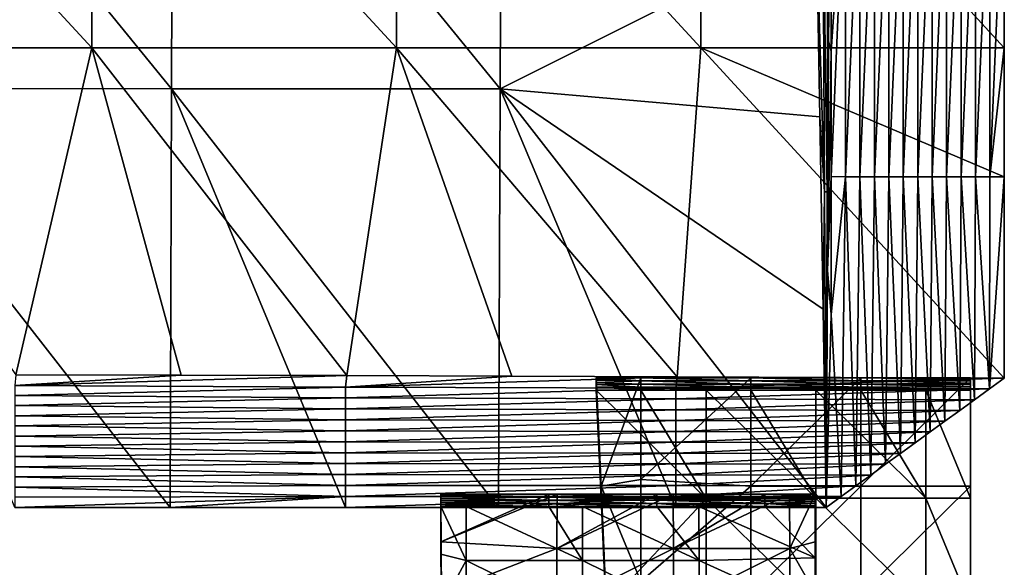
# Model space of a CAD drawing. Header units: millimetres. Extents: x -222 to 222, y 0 to 856.
# Tile 21 of 27: x 112 to 222, y 343 to 405. Entities that reach past the tile are written whole.
import ezdxf

# ---------------------------------------------------------------- set-up
doc = ezdxf.new("R2010")
doc.units = ezdxf.units.MM
doc.header["$LTSCALE"] = 65.185185
for name, color, linetype in [('1', 7, 'CONTINUOUS'), ('10', 7, 'CONTINUOUS'), ('11', 7, 'CONTINUOUS'), ('13', 7, 'CONTINUOUS'), ('16', 7, 'CONTINUOUS'), ('17', 7, 'CONTINUOUS'), ('18', 7, 'CONTINUOUS'), ('2', 7, 'CONTINUOUS'), ('21', 7, 'CONTINUOUS'), ('23', 7, 'CONTINUOUS'), ('3', 7, 'CONTINUOUS'), ('4', 7, 'CONTINUOUS'), ('5', 7, 'CONTINUOUS'), ('7', 7, 'CONTINUOUS'), ('8', 7, 'CONTINUOUS'), ('9', 7, 'CONTINUOUS')]:
    doc.layers.add(name, color=color, linetype=linetype)

msp = doc.modelspace()

# ---------------------------------------------------------------- linework, layer by layer
at = {"layer": '1', "linetype": 'Continuous'}
for points in [[(177.23, 352.38, -14.09), (181.71, 364.53, -14.09), (176.7, 364.53, -14.09), (177.23, 352.38, -14.09)], [(181.71, 353.11, -14.09), (181.71, 364.53, -14.09), (177.23, 352.38, -14.09), (181.71, 353.11, -14.09)], [(194.05, 352.38, -14.09), (194.05, 364.53, -14.09), (181.71, 353.11, -14.09), (194.05, 352.38, -14.09)], [(181.71, 353.11, -14.09), (194.05, 364.53, -14.09), (181.71, 364.53, -14.09), (181.71, 353.11, -14.09)], [(206.38, 352.38, -14.09), (206.38, 364.53, -14.09), (194.05, 352.38, -14.09), (206.38, 352.38, -14.09)], [(194.05, 352.38, -14.09), (206.38, 364.53, -14.09), (194.05, 364.53, -14.09), (194.05, 352.38, -14.09)], [(206.38, 364.53, -14.09), (206.38, 352.38, -14.09), (218.7, 364.53, -14.09), (206.38, 364.53, -14.09)], [(218.7, 364.53, -14.09), (206.38, 352.38, -14.09), (218.7, 352.38, -14.09), (218.7, 364.53, -14.09)], [(181.71, 341.69, -14.09), (181.71, 353.11, -14.09), (177.23, 352.38, -14.09), (181.71, 341.69, -14.09)], [(181.71, 341.69, -14.09), (194.05, 352.38, -14.09), (181.71, 353.11, -14.09), (181.71, 341.69, -14.09)], [(177.77, 340.23, -14.09), (181.71, 341.69, -14.09), (177.23, 352.38, -14.09), (177.77, 340.23, -14.09)], [(194.05, 340.23, -14.09), (194.05, 352.38, -14.09), (181.71, 341.69, -14.09), (194.05, 340.23, -14.09)], [(206.38, 340.23, -14.09), (206.38, 352.38, -14.09), (194.05, 340.23, -14.09), (206.38, 340.23, -14.09)], [(194.05, 340.23, -14.09), (206.38, 352.38, -14.09), (194.05, 352.38, -14.09), (194.05, 340.23, -14.09)], [(206.38, 352.38, -14.09), (206.38, 340.23, -14.09), (218.7, 352.38, -14.09), (206.38, 352.38, -14.09)], [(218.7, 352.38, -14.09), (206.38, 340.23, -14.09), (218.7, 340.23, -14.09), (218.7, 352.38, -14.09)]]:
    msp.add_3dface(points, dxfattribs=at)
at = {"layer": '10', "linetype": 'Continuous'}
for points in [[(201.25, 351.49, -405.3), (201.25, 346.12, -405.18), (201.25, 351.27, -411.82), (201.25, 351.49, -405.3)], [(201.25, 346.12, -405.18), (201.25, 351.06, -418.34), (201.25, 351.27, -411.82), (201.25, 346.12, -405.18)], [(201.25, 346.12, -405.18), (201.25, 344.96, -418.19), (201.25, 351.06, -418.34), (201.25, 346.12, -405.18)], [(201.25, 351.06, -418.34), (201.25, 344.96, -418.19), (201.25, 350.84, -424.87), (201.25, 351.06, -418.34)], [(201.25, 344.96, -418.19), (201.25, 350.62, -431.4), (201.25, 350.84, -424.87), (201.25, 344.96, -418.19)], [(201.25, 350.62, -431.4), (201.25, 344.54, -431.27), (201.25, 350.4, -437.92), (201.25, 350.62, -431.4)], [(201.25, 344.54, -431.27), (201.25, 350.62, -431.4), (201.25, 344.96, -418.19), (201.25, 344.54, -431.27)], [(201.25, 344.54, -431.27), (201.25, 350.18, -444.45), (201.25, 350.4, -437.92), (201.25, 344.54, -431.27)], [(201.25, 344.12, -444.32), (201.25, 350.09, -447.28), (201.25, 350.18, -444.45), (201.25, 344.12, -444.32)], [(201.25, 344.12, -444.32), (201.25, 350.18, -444.45), (201.25, 344.54, -431.27), (201.25, 344.12, -444.32)], [(201.25, 344.35, -447.14), (201.25, 350.09, -447.28), (201.25, 344.12, -444.32), (201.25, 344.35, -447.14)], [(201.25, 346.12, -405.18), (201.25, 340.37, -405.16), (201.25, 344.96, -418.19), (201.25, 346.12, -405.18)], [(201.25, 340.37, -405.16), (201.25, 338.48, -418.15), (201.25, 344.96, -418.19), (201.25, 340.37, -405.16)], [(201.25, 338.48, -418.15), (201.25, 344.54, -431.27), (201.25, 344.96, -418.19), (201.25, 338.48, -418.15)], [(201.25, 338.07, -431.25), (201.25, 344.12, -444.32), (201.25, 344.54, -431.27), (201.25, 338.07, -431.25)], [(201.25, 338.07, -431.25), (201.25, 344.54, -431.27), (201.25, 338.48, -418.15), (201.25, 338.07, -431.25)], [(201.25, 338.12, -447.08), (201.25, 344.35, -447.14), (201.25, 344.12, -444.32), (201.25, 338.12, -447.08)], [(201.25, 337.67, -444.28), (201.25, 338.12, -447.08), (201.25, 344.12, -444.32), (201.25, 337.67, -444.28)], [(201.25, 337.67, -444.28), (201.25, 344.12, -444.32), (201.25, 338.07, -431.25), (201.25, 337.67, -444.28)]]:
    msp.add_3dface(points, dxfattribs=at)
at = {"layer": '11', "linetype": 'Continuous'}
for points in [[(159.25, 351.4, -408.14), (159.25, 351.49, -405.3), (171.36, 351.14, -415.8), (159.25, 351.4, -408.14)], [(159.25, 351.49, -405.3), (171.36, 351.49, -405.3), (171.36, 351.14, -415.8), (159.25, 351.49, -405.3)], [(171.36, 351.49, -405.3), (172.29, 351.49, -405.3), (183.48, 351.14, -415.8), (171.36, 351.49, -405.3)], [(171.36, 351.49, -405.3), (183.48, 351.14, -415.8), (171.36, 351.14, -415.8), (171.36, 351.49, -405.3)], [(172.29, 351.49, -405.3), (183.48, 351.49, -405.3), (183.48, 351.14, -415.8), (172.29, 351.49, -405.3)], [(183.48, 351.49, -405.3), (185.34, 351.49, -405.3), (195.6, 351.14, -415.8), (183.48, 351.49, -405.3)], [(183.48, 351.49, -405.3), (195.6, 351.14, -415.8), (183.48, 351.14, -415.8), (183.48, 351.49, -405.3)], [(185.34, 351.49, -405.3), (195.6, 351.49, -405.3), (195.6, 351.14, -415.8), (185.34, 351.49, -405.3)], [(195.6, 351.49, -405.3), (198.4, 351.49, -405.3), (201.25, 351.27, -411.82), (195.6, 351.49, -405.3)], [(195.6, 351.49, -405.3), (201.25, 351.27, -411.82), (195.6, 351.14, -415.8), (195.6, 351.49, -405.3)], [(198.4, 351.49, -405.3), (201.25, 351.49, -405.3), (201.25, 351.27, -411.82), (198.4, 351.49, -405.3)], [(159.25, 351.18, -414.66), (159.25, 351.4, -408.14), (171.36, 351.14, -415.8), (159.25, 351.18, -414.66)], [(159.25, 350.96, -421.19), (159.25, 351.18, -414.66), (171.36, 351.14, -415.8), (159.25, 350.96, -421.19)], [(159.25, 350.96, -421.19), (171.36, 351.14, -415.8), (171.36, 350.79, -426.29), (159.25, 350.96, -421.19)], [(159.25, 350.74, -427.72), (159.25, 350.96, -421.19), (171.36, 350.79, -426.29), (159.25, 350.74, -427.72)], [(159.25, 350.74, -427.72), (171.36, 350.79, -426.29), (171.36, 350.44, -436.79), (159.25, 350.74, -427.72)], [(159.25, 350.53, -434.24), (159.25, 350.74, -427.72), (171.36, 350.44, -436.79), (159.25, 350.53, -434.24)], [(159.25, 350.31, -440.76), (159.25, 350.53, -434.24), (171.36, 350.44, -436.79), (159.25, 350.31, -440.76)], [(171.36, 350.09, -447.28), (159.25, 350.31, -440.76), (171.36, 350.44, -436.79), (171.36, 350.09, -447.28)], [(183.48, 351.14, -415.8), (183.48, 350.79, -426.29), (171.36, 351.14, -415.8), (183.48, 351.14, -415.8)], [(171.36, 351.14, -415.8), (183.48, 350.79, -426.29), (171.36, 350.79, -426.29), (171.36, 351.14, -415.8)], [(183.48, 350.79, -426.29), (183.48, 350.44, -436.79), (171.36, 350.79, -426.29), (183.48, 350.79, -426.29)], [(171.36, 350.79, -426.29), (183.48, 350.44, -436.79), (171.36, 350.44, -436.79), (171.36, 350.79, -426.29)], [(175.16, 350.09, -447.28), (171.36, 350.09, -447.28), (171.36, 350.44, -436.79), (175.16, 350.09, -447.28)], [(183.48, 350.09, -447.28), (175.16, 350.09, -447.28), (171.36, 350.44, -436.79), (183.48, 350.09, -447.28)], [(183.48, 350.44, -436.79), (183.48, 350.09, -447.28), (171.36, 350.44, -436.79), (183.48, 350.44, -436.79)], [(195.6, 351.14, -415.8), (195.6, 350.79, -426.29), (183.48, 351.14, -415.8), (195.6, 351.14, -415.8)], [(183.48, 351.14, -415.8), (195.6, 350.79, -426.29), (183.48, 350.79, -426.29), (183.48, 351.14, -415.8)], [(195.6, 350.79, -426.29), (195.6, 350.44, -436.79), (183.48, 350.79, -426.29), (195.6, 350.79, -426.29)], [(183.48, 350.79, -426.29), (195.6, 350.44, -436.79), (183.48, 350.44, -436.79), (183.48, 350.79, -426.29)], [(188.21, 350.09, -447.28), (183.48, 350.09, -447.28), (183.48, 350.44, -436.79), (188.21, 350.09, -447.28)], [(195.6, 350.09, -447.28), (188.21, 350.09, -447.28), (183.48, 350.44, -436.79), (195.6, 350.09, -447.28)], [(195.6, 350.44, -436.79), (195.6, 350.09, -447.28), (183.48, 350.44, -436.79), (195.6, 350.44, -436.79)], [(201.25, 351.27, -411.82), (201.25, 351.06, -418.34), (195.6, 351.14, -415.8), (201.25, 351.27, -411.82)], [(201.25, 351.06, -418.34), (201.25, 350.84, -424.87), (195.6, 351.14, -415.8), (201.25, 351.06, -418.34)], [(195.6, 351.14, -415.8), (201.25, 350.84, -424.87), (195.6, 350.79, -426.29), (195.6, 351.14, -415.8)], [(201.25, 350.84, -424.87), (201.25, 350.62, -431.4), (195.6, 350.79, -426.29), (201.25, 350.84, -424.87)], [(195.6, 350.79, -426.29), (201.25, 350.62, -431.4), (195.6, 350.44, -436.79), (195.6, 350.79, -426.29)], [(201.25, 350.62, -431.4), (201.25, 350.4, -437.92), (195.6, 350.44, -436.79), (201.25, 350.62, -431.4)], [(201.25, 350.09, -447.28), (195.6, 350.09, -447.28), (195.6, 350.44, -436.79), (201.25, 350.09, -447.28)], [(201.25, 350.18, -444.45), (201.25, 350.09, -447.28), (195.6, 350.44, -436.79), (201.25, 350.18, -444.45)], [(201.25, 350.4, -437.92), (201.25, 350.18, -444.45), (195.6, 350.44, -436.79), (201.25, 350.4, -437.92)], [(162.1, 350.09, -447.28), (159.25, 350.09, -447.28), (159.25, 350.31, -440.76), (162.1, 350.09, -447.28)], [(171.36, 350.09, -447.28), (162.1, 350.09, -447.28), (159.25, 350.31, -440.76), (171.36, 350.09, -447.28)]]:
    msp.add_3dface(points, dxfattribs=at)
at = {"layer": '13', "linetype": 'Continuous'}
for points in [[(111.52, 364.87, -3.76), (111.42, 363.69, -39.23), (130.11, 364.83, -5.11), (111.52, 364.87, -3.76)], [(130.11, 364.83, -5.11), (111.42, 363.69, -39.23), (148.68, 364.78, -6.68), (130.11, 364.83, -5.11)], [(148.68, 364.78, -6.68), (111.42, 363.69, -39.23), (148.53, 363.5, -45.15), (148.68, 364.78, -6.68)], [(148.68, 364.78, -6.68), (148.53, 363.5, -45.15), (167.23, 364.72, -8.46), (148.68, 364.78, -6.68)], [(111.42, 363.69, -39.23), (111.42, 362.55, -73.46), (148.53, 363.5, -45.15), (111.42, 363.69, -39.23)], [(167.23, 364.72, -8.46), (148.53, 363.5, -45.15), (185.76, 364.65, -10.44), (167.23, 364.72, -8.46)], [(185.76, 364.65, -10.44), (148.53, 363.5, -45.15), (185.64, 363.39, -48.21), (185.76, 364.65, -10.44)], [(185.76, 364.65, -10.44), (185.64, 363.39, -48.21), (222.5, 364.5, -15), (185.76, 364.65, -10.44)], [(222.5, 364.5, -15), (185.64, 363.39, -48.21), (220.83, 363.29, -51.25), (222.5, 364.5, -15)], [(148.53, 363.5, -45.15), (111.42, 362.55, -73.46), (148.53, 362.27, -81.95), (148.53, 363.5, -45.15)], [(111.42, 362.55, -73.46), (111.42, 361.41, -107.7), (148.53, 362.27, -81.95), (111.42, 362.55, -73.46)], [(148.53, 363.5, -45.15), (148.53, 362.27, -81.95), (185.64, 363.39, -48.21), (148.53, 363.5, -45.15)], [(185.64, 363.39, -48.21), (148.53, 362.27, -81.95), (185.64, 362.18, -84.74), (185.64, 363.39, -48.21)], [(185.64, 363.39, -48.21), (185.64, 362.18, -84.74), (220.83, 363.29, -51.25), (185.64, 363.39, -48.21)], [(220.83, 363.29, -51.25), (185.64, 362.18, -84.74), (219.17, 362.08, -87.5), (220.83, 363.29, -51.25)], [(148.53, 362.27, -81.95), (111.42, 361.41, -107.7), (148.53, 361.04, -118.76), (148.53, 362.27, -81.95)], [(148.53, 362.27, -81.95), (148.53, 361.04, -118.76), (185.64, 362.18, -84.74), (148.53, 362.27, -81.95)], [(185.64, 362.18, -84.74), (148.53, 361.04, -118.76), (185.64, 360.96, -121.26), (185.64, 362.18, -84.74)], [(185.64, 362.18, -84.74), (185.64, 360.96, -121.26), (219.17, 362.08, -87.5), (185.64, 362.18, -84.74)], [(219.17, 362.08, -87.5), (185.64, 360.96, -121.26), (217.5, 360.88, -123.75), (219.17, 362.08, -87.5)], [(111.42, 361.41, -107.7), (111.42, 360.27, -141.93), (148.53, 361.04, -118.76), (111.42, 361.41, -107.7)], [(148.53, 361.04, -118.76), (111.42, 360.27, -141.93), (148.53, 359.81, -155.56), (148.53, 361.04, -118.76)], [(148.53, 361.04, -118.76), (148.53, 359.81, -155.56), (185.64, 360.96, -121.26), (148.53, 361.04, -118.76)], [(185.64, 360.96, -121.26), (148.53, 359.81, -155.56), (185.64, 359.74, -157.79), (185.64, 360.96, -121.26)], [(185.64, 360.96, -121.26), (185.64, 359.74, -157.79), (217.5, 360.88, -123.75), (185.64, 360.96, -121.26)], [(217.5, 360.88, -123.75), (185.64, 359.74, -157.79), (215.83, 359.67, -160), (217.5, 360.88, -123.75)], [(111.42, 360.27, -141.93), (111.42, 359.13, -176.16), (148.53, 359.81, -155.56), (111.42, 360.27, -141.93)], [(148.53, 359.81, -155.56), (111.42, 359.13, -176.16), (148.53, 358.59, -192.37), (148.53, 359.81, -155.56)], [(148.53, 359.81, -155.56), (148.53, 358.59, -192.37), (185.64, 359.74, -157.79), (148.53, 359.81, -155.56)], [(185.64, 359.74, -157.79), (148.53, 358.59, -192.37), (185.64, 358.52, -194.31), (185.64, 359.74, -157.79)], [(185.64, 359.74, -157.79), (185.64, 358.52, -194.31), (215.83, 359.67, -160), (185.64, 359.74, -157.79)], [(215.83, 359.67, -160), (185.64, 358.52, -194.31), (214.17, 358.46, -196.25), (215.83, 359.67, -160)], [(111.42, 359.13, -176.16), (111.42, 357.99, -210.39), (148.53, 358.59, -192.37), (111.42, 359.13, -176.16)], [(148.53, 358.59, -192.37), (111.42, 357.99, -210.39), (148.53, 357.36, -229.17), (148.53, 358.59, -192.37)], [(148.53, 358.59, -192.37), (148.53, 357.36, -229.17), (185.64, 358.52, -194.31), (148.53, 358.59, -192.37)], [(185.64, 358.52, -194.31), (148.53, 357.36, -229.17), (185.64, 357.31, -230.84), (185.64, 358.52, -194.31)], [(185.64, 358.52, -194.31), (185.64, 357.31, -230.84), (214.17, 358.46, -196.25), (185.64, 358.52, -194.31)], [(214.17, 358.46, -196.25), (185.64, 357.31, -230.84), (212.5, 357.25, -232.5), (214.17, 358.46, -196.25)], [(111.42, 357.99, -210.39), (111.42, 356.85, -244.62), (148.53, 357.36, -229.17), (111.42, 357.99, -210.39)], [(148.53, 357.36, -229.17), (111.42, 356.85, -244.62), (148.53, 356.13, -265.98), (148.53, 357.36, -229.17)], [(148.53, 357.36, -229.17), (148.53, 356.13, -265.98), (185.64, 357.31, -230.84), (148.53, 357.36, -229.17)], [(185.64, 357.31, -230.84), (148.53, 356.13, -265.98), (185.64, 356.09, -267.37), (185.64, 357.31, -230.84)], [(185.64, 357.31, -230.84), (185.64, 356.09, -267.37), (212.5, 357.25, -232.5), (185.64, 357.31, -230.84)], [(212.5, 357.25, -232.5), (185.64, 356.09, -267.37), (210.83, 356.04, -268.75), (212.5, 357.25, -232.5)], [(111.42, 356.85, -244.62), (111.42, 355.71, -278.85), (148.53, 356.13, -265.98), (111.42, 356.85, -244.62)], [(148.53, 356.13, -265.98), (111.42, 355.71, -278.85), (148.53, 354.91, -302.78), (148.53, 356.13, -265.98)], [(148.53, 356.13, -265.98), (148.53, 354.91, -302.78), (185.64, 356.09, -267.37), (148.53, 356.13, -265.98)], [(185.64, 356.09, -267.37), (148.53, 354.91, -302.78), (185.64, 354.87, -303.89), (185.64, 356.09, -267.37)], [(185.64, 356.09, -267.37), (185.64, 354.87, -303.89), (210.83, 356.04, -268.75), (185.64, 356.09, -267.37)], [(210.83, 356.04, -268.75), (185.64, 354.87, -303.89), (209.17, 354.83, -305), (210.83, 356.04, -268.75)], [(111.42, 355.71, -278.85), (111.42, 354.56, -313.08), (148.53, 354.91, -302.78), (111.42, 355.71, -278.85)], [(148.53, 354.91, -302.78), (111.42, 354.56, -313.08), (148.53, 353.68, -339.59), (148.53, 354.91, -302.78)], [(148.53, 354.91, -302.78), (148.53, 353.68, -339.59), (185.64, 354.87, -303.89), (148.53, 354.91, -302.78)], [(185.64, 354.87, -303.89), (148.53, 353.68, -339.59), (185.64, 353.65, -340.42), (185.64, 354.87, -303.89)], [(185.64, 354.87, -303.89), (185.64, 353.65, -340.42), (209.17, 354.83, -305), (185.64, 354.87, -303.89)], [(209.17, 354.83, -305), (185.64, 353.65, -340.42), (207.5, 353.62, -341.25), (209.17, 354.83, -305)], [(111.42, 354.56, -313.08), (111.42, 353.42, -347.31), (148.53, 353.68, -339.59), (111.42, 354.56, -313.08)], [(148.53, 353.68, -339.59), (111.42, 353.42, -347.31), (148.53, 352.45, -376.39), (148.53, 353.68, -339.59)], [(111.42, 353.42, -347.31), (111.42, 352.28, -381.54), (148.53, 352.45, -376.39), (111.42, 353.42, -347.31)], [(148.53, 353.68, -339.59), (148.53, 352.45, -376.39), (185.64, 353.65, -340.42), (148.53, 353.68, -339.59)], [(185.64, 353.65, -340.42), (148.53, 352.45, -376.39), (185.64, 352.44, -376.95), (185.64, 353.65, -340.42)], [(185.64, 353.65, -340.42), (185.64, 352.44, -376.95), (207.5, 353.62, -341.25), (185.64, 353.65, -340.42)], [(207.5, 353.62, -341.25), (185.64, 352.44, -376.95), (205.83, 352.42, -377.5), (207.5, 353.62, -341.25)], [(148.53, 352.45, -376.39), (111.42, 352.28, -381.54), (148.53, 351.23, -413.2), (148.53, 352.45, -376.39)], [(111.42, 352.28, -381.54), (111.42, 351.14, -415.77), (148.53, 351.23, -413.2), (111.42, 352.28, -381.54)], [(148.53, 352.45, -376.39), (148.53, 351.23, -413.2), (185.64, 352.44, -376.95), (148.53, 352.45, -376.39)], [(185.64, 352.44, -376.95), (148.53, 351.23, -413.2), (185.64, 351.22, -413.47), (185.64, 352.44, -376.95)], [(185.64, 352.44, -376.95), (185.64, 351.22, -413.47), (205.83, 352.42, -377.5), (185.64, 352.44, -376.95)], [(205.83, 352.42, -377.5), (185.64, 351.22, -413.47), (204.17, 351.21, -413.75), (205.83, 352.42, -377.5)], [(111.42, 351.14, -415.77), (111.42, 350, -450), (148.53, 351.23, -413.2), (111.42, 351.14, -415.77)], [(111.42, 350, -450), (128.88, 350, -450), (148.53, 351.23, -413.2), (111.42, 350, -450)], [(148.53, 351.23, -413.2), (128.88, 350, -450), (148.53, 350, -450), (148.53, 351.23, -413.2)], [(148.53, 351.23, -413.2), (148.53, 350, -450), (185.64, 351.22, -413.47), (148.53, 351.23, -413.2)], [(148.53, 350, -450), (165.71, 350, -450), (185.64, 351.22, -413.47), (148.53, 350, -450)], [(185.64, 351.22, -413.47), (165.71, 350, -450), (185.64, 350, -450), (185.64, 351.22, -413.47)], [(185.64, 351.22, -413.47), (185.64, 350, -450), (204.17, 351.21, -413.75), (185.64, 351.22, -413.47)], [(185.64, 350, -450), (202.5, 350, -450), (204.17, 351.21, -413.75), (185.64, 350, -450)]]:
    msp.add_3dface(points, dxfattribs=at)
at = {"layer": '16', "linetype": 'Continuous'}
for points in [[(203.03, 424.17, -438.57), (204.65, 424.18, -403.29), (203.05, 401.17, -438.1), (203.03, 424.17, -438.57)], [(203.05, 401.17, -438.1), (204.65, 424.18, -403.29), (203.06, 387.12, -437.89), (203.05, 401.17, -438.1)], [(203.06, 387.12, -437.89), (204.65, 424.18, -403.29), (204.68, 387.07, -402.67), (203.06, 387.12, -437.89)], [(204.65, 424.18, -403.29), (206.27, 424.18, -367.99), (204.68, 387.07, -402.67), (204.65, 424.18, -403.29)], [(204.68, 387.07, -402.67), (206.27, 424.18, -367.99), (206.3, 387.07, -367.43), (204.68, 387.07, -402.67)], [(206.27, 424.18, -367.99), (207.89, 424.18, -332.69), (206.3, 387.07, -367.43), (206.27, 424.18, -367.99)], [(206.3, 387.07, -367.43), (207.89, 424.18, -332.69), (207.92, 387.07, -332.19), (206.3, 387.07, -367.43)], [(207.89, 424.18, -332.69), (209.52, 424.18, -297.39), (207.92, 387.07, -332.19), (207.89, 424.18, -332.69)], [(207.92, 387.07, -332.19), (209.52, 424.18, -297.39), (209.54, 387.07, -296.94), (207.92, 387.07, -332.19)], [(209.52, 424.18, -297.39), (211.14, 424.18, -262.1), (209.54, 387.07, -296.94), (209.52, 424.18, -297.39)], [(209.54, 387.07, -296.94), (211.14, 424.18, -262.1), (211.16, 387.07, -261.7), (209.54, 387.07, -296.94)], [(211.14, 424.18, -262.1), (212.76, 424.18, -226.8), (211.16, 387.07, -261.7), (211.14, 424.18, -262.1)], [(211.16, 387.07, -261.7), (212.76, 424.18, -226.8), (212.78, 387.07, -226.46), (211.16, 387.07, -261.7)], [(212.76, 424.18, -226.8), (214.39, 424.18, -191.5), (212.78, 387.07, -226.46), (212.76, 424.18, -226.8)], [(212.78, 387.07, -226.46), (214.39, 424.18, -191.5), (214.4, 387.07, -191.21), (212.78, 387.07, -226.46)], [(214.39, 424.18, -191.5), (216.01, 424.18, -156.2), (214.4, 387.07, -191.21), (214.39, 424.18, -191.5)], [(214.4, 387.07, -191.21), (216.01, 424.18, -156.2), (216.02, 387.07, -155.97), (214.4, 387.07, -191.21)], [(216.01, 424.18, -156.2), (217.63, 424.18, -120.9), (216.02, 387.07, -155.97), (216.01, 424.18, -156.2)], [(216.02, 387.07, -155.97), (217.63, 424.18, -120.9), (217.64, 387.07, -120.73), (216.02, 387.07, -155.97)], [(217.63, 424.18, -120.9), (219.25, 424.18, -85.6), (217.64, 387.07, -120.73), (217.63, 424.18, -120.9)], [(217.64, 387.07, -120.73), (219.25, 424.18, -85.6), (219.26, 387.07, -85.49), (217.64, 387.07, -120.73)], [(219.25, 424.18, -85.6), (220.88, 424.18, -50.3), (219.26, 387.07, -85.49), (219.25, 424.18, -85.6)], [(219.26, 387.07, -85.49), (220.88, 424.18, -50.3), (220.88, 387.07, -50.24), (219.26, 387.07, -85.49)], [(220.88, 424.18, -50.3), (222.5, 424.18, -15), (220.88, 387.07, -50.24), (220.88, 424.18, -50.3)], [(220.88, 387.07, -50.24), (222.5, 424.18, -15), (222.5, 401.57, -15), (220.88, 387.07, -50.24)], [(222.5, 387.07, -15), (220.88, 387.07, -50.24), (222.5, 401.57, -15), (222.5, 387.07, -15)], [(203.06, 387.12, -437.89), (204.68, 387.07, -402.67), (203.07, 371.63, -437.71), (203.06, 387.12, -437.89)], [(204.68, 387.07, -402.67), (204.17, 351.21, -413.75), (203.07, 371.63, -437.71), (204.68, 387.07, -402.67)], [(205.83, 352.42, -377.5), (204.17, 351.21, -413.75), (204.68, 387.07, -402.67), (205.83, 352.42, -377.5)], [(205.83, 352.42, -377.5), (204.68, 387.07, -402.67), (206.3, 387.07, -367.43), (205.83, 352.42, -377.5)], [(207.5, 353.62, -341.25), (205.83, 352.42, -377.5), (206.3, 387.07, -367.43), (207.5, 353.62, -341.25)], [(207.5, 353.62, -341.25), (206.3, 387.07, -367.43), (207.92, 387.07, -332.19), (207.5, 353.62, -341.25)], [(209.17, 354.83, -305), (207.5, 353.62, -341.25), (207.92, 387.07, -332.19), (209.17, 354.83, -305)], [(209.17, 354.83, -305), (207.92, 387.07, -332.19), (209.54, 387.07, -296.94), (209.17, 354.83, -305)], [(210.83, 356.04, -268.75), (209.17, 354.83, -305), (209.54, 387.07, -296.94), (210.83, 356.04, -268.75)], [(210.83, 356.04, -268.75), (209.54, 387.07, -296.94), (211.16, 387.07, -261.7), (210.83, 356.04, -268.75)], [(212.5, 357.25, -232.5), (210.83, 356.04, -268.75), (211.16, 387.07, -261.7), (212.5, 357.25, -232.5)], [(212.5, 357.25, -232.5), (211.16, 387.07, -261.7), (212.78, 387.07, -226.46), (212.5, 357.25, -232.5)], [(214.17, 358.46, -196.25), (212.5, 357.25, -232.5), (212.78, 387.07, -226.46), (214.17, 358.46, -196.25)], [(214.17, 358.46, -196.25), (212.78, 387.07, -226.46), (214.4, 387.07, -191.21), (214.17, 358.46, -196.25)], [(215.83, 359.67, -160), (214.17, 358.46, -196.25), (214.4, 387.07, -191.21), (215.83, 359.67, -160)], [(215.83, 359.67, -160), (214.4, 387.07, -191.21), (216.02, 387.07, -155.97), (215.83, 359.67, -160)], [(217.5, 360.88, -123.75), (215.83, 359.67, -160), (216.02, 387.07, -155.97), (217.5, 360.88, -123.75)], [(217.5, 360.88, -123.75), (216.02, 387.07, -155.97), (217.64, 387.07, -120.73), (217.5, 360.88, -123.75)], [(219.17, 362.08, -87.5), (217.5, 360.88, -123.75), (217.64, 387.07, -120.73), (219.17, 362.08, -87.5)], [(219.17, 362.08, -87.5), (217.64, 387.07, -120.73), (219.26, 387.07, -85.49), (219.17, 362.08, -87.5)], [(220.83, 363.29, -51.25), (219.17, 362.08, -87.5), (219.26, 387.07, -85.49), (220.83, 363.29, -51.25)], [(220.83, 363.29, -51.25), (219.26, 387.07, -85.49), (220.88, 387.07, -50.24), (220.83, 363.29, -51.25)], [(222.5, 364.5, -15), (220.83, 363.29, -51.25), (222.5, 387.07, -15), (222.5, 364.5, -15)], [(220.83, 363.29, -51.25), (220.88, 387.07, -50.24), (222.5, 387.07, -15), (220.83, 363.29, -51.25)], [(204.17, 351.21, -413.75), (202.5, 350, -450), (203.07, 371.63, -437.71), (204.17, 351.21, -413.75)]]:
    msp.add_3dface(points, dxfattribs=at)
at = {"layer": '17', "linetype": 'Continuous'}
for points in [[(120.07, 438.68, -4.35), (85.8, 438.68, -2.22), (120.07, 401.57, -4.35), (120.07, 438.68, -4.35)], [(85.8, 438.68, -2.22), (85.8, 401.57, -2.22), (120.07, 401.57, -4.35), (85.8, 438.68, -2.22)], [(154.28, 438.68, -7.2), (120.07, 438.68, -4.35), (154.28, 401.57, -7.2), (154.28, 438.68, -7.2)], [(120.07, 438.68, -4.35), (120.07, 401.57, -4.35), (154.28, 401.57, -7.2), (120.07, 438.68, -4.35)], [(188.43, 438.68, -10.74), (154.28, 438.68, -7.2), (188.43, 401.57, -10.74), (188.43, 438.68, -10.74)], [(154.28, 438.68, -7.2), (154.28, 401.57, -7.2), (188.43, 401.57, -10.74), (154.28, 438.68, -7.2)], [(222.5, 401.57, -15), (222.5, 424.18, -15), (188.43, 438.68, -10.74), (222.5, 401.57, -15)], [(222.5, 401.57, -15), (188.43, 438.68, -10.74), (188.43, 401.57, -10.74), (222.5, 401.57, -15)], [(85.8, 401.57, -2.22), (111.52, 364.87, -3.76), (120.07, 401.57, -4.35), (85.8, 401.57, -2.22)], [(111.52, 364.87, -3.76), (130.11, 364.83, -5.11), (120.07, 401.57, -4.35), (111.52, 364.87, -3.76)], [(130.11, 364.83, -5.11), (148.68, 364.78, -6.68), (120.07, 401.57, -4.35), (130.11, 364.83, -5.11)], [(120.07, 401.57, -4.35), (148.68, 364.78, -6.68), (154.28, 401.57, -7.2), (120.07, 401.57, -4.35)], [(148.68, 364.78, -6.68), (167.23, 364.72, -8.46), (154.28, 401.57, -7.2), (148.68, 364.78, -6.68)], [(167.23, 364.72, -8.46), (185.76, 364.65, -10.44), (154.28, 401.57, -7.2), (167.23, 364.72, -8.46)], [(154.28, 401.57, -7.2), (185.76, 364.65, -10.44), (188.43, 401.57, -10.74), (154.28, 401.57, -7.2)], [(185.76, 364.65, -10.44), (222.5, 364.5, -15), (188.43, 401.57, -10.74), (185.76, 364.65, -10.44)], [(222.5, 364.5, -15), (222.5, 387.07, -15), (188.43, 401.57, -10.74), (222.5, 364.5, -15)], [(222.5, 387.07, -15), (222.5, 401.57, -15), (188.43, 401.57, -10.74), (222.5, 387.07, -15)]]:
    msp.add_3dface(points, dxfattribs=at)
at = {"layer": '18', "linetype": 'Continuous'}
for points in [[(92.26, 442.04, -454.55), (129.03, 396.97, -451.93), (92.16, 396.98, -451.94), (92.26, 442.04, -454.55)], [(129.17, 442.02, -454.52), (129.03, 396.97, -451.93), (92.26, 442.04, -454.55), (129.17, 442.02, -454.52)], [(129.17, 442.02, -454.52), (165.9, 396.95, -451.92), (129.03, 396.97, -451.93), (129.17, 442.02, -454.52)], [(166.08, 441.98, -454.49), (165.9, 396.95, -451.92), (129.17, 442.02, -454.52), (166.08, 441.98, -454.49)], [(165.9, 396.95, -451.92), (166.08, 441.98, -454.49), (201.43, 414.78, -452.83), (165.9, 396.95, -451.92)], [(201.79, 393.8, -451.76), (165.9, 396.95, -451.92), (201.43, 414.78, -452.83), (201.79, 393.8, -451.76)], [(128.88, 350, -450), (111.42, 350, -450), (92.16, 396.98, -451.94), (128.88, 350, -450)], [(129.03, 396.97, -451.93), (128.88, 350, -450), (92.16, 396.98, -451.94), (129.03, 396.97, -451.93)], [(148.53, 350, -450), (128.88, 350, -450), (129.03, 396.97, -451.93), (148.53, 350, -450)], [(165.71, 350, -450), (148.53, 350, -450), (129.03, 396.97, -451.93), (165.71, 350, -450)], [(165.9, 396.95, -451.92), (165.71, 350, -450), (129.03, 396.97, -451.93), (165.9, 396.95, -451.92)], [(185.64, 350, -450), (165.71, 350, -450), (165.9, 396.95, -451.92), (185.64, 350, -450)], [(202.5, 350, -450), (185.64, 350, -450), (165.9, 396.95, -451.92), (202.5, 350, -450)], [(202.5, 350, -450), (165.9, 396.95, -451.92), (202.15, 372.22, -450.82), (202.5, 350, -450)], [(202.15, 372.22, -450.82), (165.9, 396.95, -451.92), (201.79, 393.8, -451.76), (202.15, 372.22, -450.82)]]:
    msp.add_3dface(points, dxfattribs=at)
at = {"layer": '2', "linetype": 'Continuous'}
for points in [[(177.23, 352.38, -14.09), (176.7, 364.53, -14.09), (177.23, 351.89, -29.11), (177.23, 352.38, -14.09)], [(177.23, 351.89, -29.11), (176.7, 364.53, -14.09), (176.7, 364.28, -21.7), (177.23, 351.89, -29.11)], [(176.7, 364.02, -29.31), (177.23, 351.89, -29.11), (176.7, 364.28, -21.7), (176.7, 364.02, -29.31)], [(177.23, 351.89, -29.11), (176.7, 364.02, -29.31), (177.23, 351.4, -44.15), (177.23, 351.89, -29.11)], [(177.23, 351.4, -44.15), (176.7, 364.02, -29.31), (176.7, 363.77, -36.92), (177.23, 351.4, -44.15)], [(176.7, 363.52, -44.53), (177.23, 351.4, -44.15), (176.7, 363.77, -36.92), (176.7, 363.52, -44.53)], [(177.23, 351.4, -44.15), (176.7, 363.52, -44.53), (177.23, 351.03, -55.54), (177.23, 351.4, -44.15)], [(177.23, 351.03, -55.54), (176.7, 363.52, -44.53), (176.7, 363.13, -56.07), (177.23, 351.03, -55.54)], [(177.77, 340.23, -14.09), (177.23, 352.38, -14.09), (177.77, 339.75, -28.92), (177.77, 340.23, -14.09)], [(177.77, 339.75, -28.92), (177.23, 352.38, -14.09), (177.23, 351.89, -29.11), (177.77, 339.75, -28.92)], [(177.77, 339.75, -28.92), (177.23, 351.89, -29.11), (177.77, 339.28, -43.76), (177.77, 339.75, -28.92)], [(177.77, 339.28, -43.76), (177.23, 351.89, -29.11), (177.23, 351.4, -44.15), (177.77, 339.28, -43.76)], [(177.77, 339.28, -43.76), (177.23, 351.4, -44.15), (177.77, 338.92, -55), (177.77, 339.28, -43.76)], [(177.77, 338.92, -55), (177.23, 351.4, -44.15), (177.23, 351.03, -55.54), (177.77, 338.92, -55)]]:
    msp.add_3dface(points, dxfattribs=at)
at = {"layer": '21', "linetype": 'Continuous'}
for points in [[(202.88, 427.16, -451.86), (203.03, 424.17, -438.57), (202.77, 402.32, -451.06), (202.88, 427.16, -451.86)], [(203.03, 424.17, -438.57), (203.05, 401.17, -438.1), (202.77, 402.32, -451.06), (203.03, 424.17, -438.57)], [(202.77, 402.32, -451.06), (203.05, 401.17, -438.1), (202.64, 376.6, -450.44), (202.77, 402.32, -451.06)], [(203.05, 401.17, -438.1), (203.06, 387.12, -437.89), (202.64, 376.6, -450.44), (203.05, 401.17, -438.1)], [(203.06, 387.12, -437.89), (203.07, 371.63, -437.71), (202.64, 376.6, -450.44), (203.06, 387.12, -437.89)], [(203.07, 371.63, -437.71), (202.5, 350, -450), (202.64, 376.6, -450.44), (203.07, 371.63, -437.71)]]:
    msp.add_3dface(points, dxfattribs=at)
at = {"layer": '23', "linetype": 'Continuous'}
for points in [[(202.88, 427.16, -451.86), (202.77, 402.32, -451.06), (202.68, 420.79, -452.35), (202.88, 427.16, -451.86)], [(201.43, 414.78, -452.83), (202.11, 420.76, -452.94), (202.32, 385.39, -451.27), (201.43, 414.78, -452.83)], [(202.68, 420.79, -452.35), (202.6, 385.4, -450.97), (202.11, 420.76, -452.94), (202.68, 420.79, -452.35)], [(202.11, 420.76, -452.94), (202.6, 385.4, -450.97), (202.32, 385.39, -451.27), (202.11, 420.76, -452.94)], [(202.68, 420.79, -452.35), (202.77, 402.32, -451.06), (202.6, 385.4, -450.97), (202.68, 420.79, -452.35)], [(201.79, 393.8, -451.76), (201.43, 414.78, -452.83), (202.32, 385.39, -451.27), (201.79, 393.8, -451.76)], [(202.77, 402.32, -451.06), (202.64, 376.6, -450.44), (202.6, 385.4, -450.97), (202.77, 402.32, -451.06)], [(202.15, 372.22, -450.82), (201.79, 393.8, -451.76), (202.32, 385.39, -451.27), (202.15, 372.22, -450.82)], [(202.5, 350, -450), (202.15, 372.22, -450.82), (202.32, 385.39, -451.27), (202.5, 350, -450)], [(202.6, 385.4, -450.97), (202.5, 350, -450), (202.32, 385.39, -451.27), (202.6, 385.4, -450.97)], [(202.64, 376.6, -450.44), (202.5, 350, -450), (202.6, 385.4, -450.97), (202.64, 376.6, -450.44)]]:
    msp.add_3dface(points, dxfattribs=at)
at = {"layer": '3', "linetype": 'Continuous'}
for points in [[(177.23, 351.03, -55.54), (176.7, 363.13, -56.07), (189.02, 350.97, -55.53), (177.23, 351.03, -55.54)], [(189.02, 350.97, -55.53), (176.7, 363.13, -56.07), (181.71, 363.13, -56.07), (189.02, 350.97, -55.53)], [(189.02, 363.13, -56.07), (189.02, 350.97, -55.53), (181.71, 363.13, -56.07), (189.02, 363.13, -56.07)], [(194.05, 363.13, -56.07), (201.35, 351.03, -55.54), (189.02, 363.13, -56.07), (194.05, 363.13, -56.07)], [(189.02, 363.13, -56.07), (201.35, 351.03, -55.54), (189.02, 350.97, -55.53), (189.02, 363.13, -56.07)], [(201.35, 363.13, -56.07), (201.35, 351.03, -55.54), (194.05, 363.13, -56.07), (201.35, 363.13, -56.07)], [(201.35, 351.03, -55.54), (201.35, 363.13, -56.07), (213.69, 351.03, -55.54), (201.35, 351.03, -55.54)], [(213.69, 351.03, -55.54), (201.35, 363.13, -56.07), (206.38, 363.13, -56.07), (213.69, 351.03, -55.54)], [(213.69, 363.13, -56.07), (213.69, 351.03, -55.54), (206.38, 363.13, -56.07), (213.69, 363.13, -56.07)], [(213.69, 351.03, -55.54), (213.69, 363.13, -56.07), (218.7, 351.03, -55.54), (213.69, 351.03, -55.54)], [(218.7, 351.03, -55.54), (213.69, 363.13, -56.07), (218.7, 363.13, -56.07), (218.7, 351.03, -55.54)], [(177.77, 338.92, -55), (177.23, 351.03, -55.54), (189.02, 350.97, -55.53), (177.77, 338.92, -55)], [(177.77, 338.92, -55), (189.02, 350.97, -55.53), (189.02, 338.82, -55), (177.77, 338.92, -55)], [(201.35, 351.03, -55.54), (201.35, 338.92, -55), (189.02, 350.97, -55.53), (201.35, 351.03, -55.54)], [(189.02, 350.97, -55.53), (201.35, 338.92, -55), (189.02, 338.82, -55), (189.02, 350.97, -55.53)], [(201.35, 338.92, -55), (201.35, 351.03, -55.54), (213.69, 338.92, -55), (201.35, 338.92, -55)], [(213.69, 338.92, -55), (201.35, 351.03, -55.54), (213.69, 351.03, -55.54), (213.69, 338.92, -55)], [(213.69, 338.92, -55), (213.69, 351.03, -55.54), (218.7, 338.92, -55), (213.69, 338.92, -55)], [(218.7, 338.92, -55), (213.69, 351.03, -55.54), (218.7, 351.03, -55.54), (218.7, 338.92, -55)]]:
    msp.add_3dface(points, dxfattribs=at)
at = {"layer": '4', "linetype": 'Continuous'}
for points in [[(218.7, 364.53, -14.09), (218.7, 352.38, -14.09), (218.7, 364.36, -19.08), (218.7, 364.53, -14.09)], [(218.7, 352.38, -14.09), (218.7, 352.22, -19.08), (218.7, 364.36, -19.08), (218.7, 352.38, -14.09)], [(218.7, 364.36, -19.08), (218.7, 352.22, -19.08), (218.7, 364.16, -25.25), (218.7, 364.36, -19.08)], [(218.7, 352.22, -19.08), (218.7, 363.95, -31.41), (218.7, 364.16, -25.25), (218.7, 352.22, -19.08)], [(218.7, 363.95, -31.41), (218.7, 351.82, -31.41), (218.7, 363.75, -37.58), (218.7, 363.95, -31.41)], [(218.7, 351.82, -31.41), (218.7, 363.95, -31.41), (218.7, 352.22, -19.08), (218.7, 351.82, -31.41)], [(218.7, 363.75, -37.58), (218.7, 351.82, -31.41), (218.7, 363.54, -43.75), (218.7, 363.75, -37.58)], [(218.7, 363.13, -56.07), (218.7, 363.54, -43.75), (218.7, 351.35, -43.75), (218.7, 363.13, -56.07)], [(218.7, 363.54, -43.75), (218.7, 351.82, -31.41), (218.7, 351.35, -43.75), (218.7, 363.54, -43.75)], [(218.7, 351.03, -55.54), (218.7, 363.13, -56.07), (218.7, 351.35, -43.75), (218.7, 351.03, -55.54)], [(218.7, 352.38, -14.09), (218.7, 340.23, -14.09), (218.7, 352.22, -19.08), (218.7, 352.38, -14.09)], [(218.7, 340.23, -14.09), (218.7, 340.07, -19.08), (218.7, 352.22, -19.08), (218.7, 340.23, -14.09)], [(218.7, 340.07, -19.08), (218.7, 351.82, -31.41), (218.7, 352.22, -19.08), (218.7, 340.07, -19.08)], [(218.7, 351.82, -31.41), (218.7, 339.69, -31.41), (218.7, 351.35, -43.75), (218.7, 351.82, -31.41)], [(218.7, 339.69, -31.41), (218.7, 351.82, -31.41), (218.7, 340.07, -19.08), (218.7, 339.69, -31.41)], [(218.7, 351.03, -55.54), (218.7, 351.35, -43.75), (218.7, 339.15, -43.75), (218.7, 351.03, -55.54)], [(218.7, 351.35, -43.75), (218.7, 339.69, -31.41), (218.7, 339.15, -43.75), (218.7, 351.35, -43.75)], [(218.7, 338.92, -55), (218.7, 351.03, -55.54), (218.7, 339.15, -43.75), (218.7, 338.92, -55)]]:
    msp.add_3dface(points, dxfattribs=at)
at = {"layer": '5', "linetype": 'Continuous'}
for points in [[(176.7, 364.53, -14.09), (181.71, 364.53, -14.09), (181.71, 364.18, -24.59), (176.7, 364.53, -14.09)], [(176.7, 364.28, -21.7), (176.7, 364.53, -14.09), (181.71, 364.18, -24.59), (176.7, 364.28, -21.7)], [(176.7, 364.02, -29.31), (176.7, 364.28, -21.7), (181.71, 364.18, -24.59), (176.7, 364.02, -29.31)], [(181.71, 363.83, -35.08), (176.7, 364.02, -29.31), (181.71, 364.18, -24.59), (181.71, 363.83, -35.08)], [(176.7, 363.77, -36.92), (176.7, 364.02, -29.31), (181.71, 363.83, -35.08), (176.7, 363.77, -36.92)], [(181.71, 363.48, -45.57), (176.7, 363.77, -36.92), (181.71, 363.83, -35.08), (181.71, 363.48, -45.57)], [(176.7, 363.52, -44.53), (176.7, 363.77, -36.92), (181.71, 363.48, -45.57), (176.7, 363.52, -44.53)], [(181.71, 364.53, -14.09), (194.05, 364.53, -14.09), (194.05, 364.18, -24.59), (181.71, 364.53, -14.09)], [(181.71, 364.18, -24.59), (181.71, 364.53, -14.09), (194.05, 364.18, -24.59), (181.71, 364.18, -24.59)], [(181.71, 363.83, -35.08), (181.71, 364.18, -24.59), (194.05, 363.83, -35.08), (181.71, 363.83, -35.08)], [(194.05, 363.83, -35.08), (181.71, 364.18, -24.59), (194.05, 364.18, -24.59), (194.05, 363.83, -35.08)], [(181.71, 363.48, -45.57), (181.71, 363.83, -35.08), (194.05, 363.48, -45.57), (181.71, 363.48, -45.57)], [(194.05, 363.48, -45.57), (181.71, 363.83, -35.08), (194.05, 363.83, -35.08), (194.05, 363.48, -45.57)], [(194.05, 364.53, -14.09), (206.38, 364.53, -14.09), (206.38, 364.18, -24.59), (194.05, 364.53, -14.09)], [(194.05, 364.18, -24.59), (194.05, 364.53, -14.09), (206.38, 364.18, -24.59), (194.05, 364.18, -24.59)], [(194.05, 363.83, -35.08), (194.05, 364.18, -24.59), (206.38, 363.83, -35.08), (194.05, 363.83, -35.08)], [(206.38, 363.83, -35.08), (194.05, 364.18, -24.59), (206.38, 364.18, -24.59), (206.38, 363.83, -35.08)], [(194.05, 363.48, -45.57), (194.05, 363.83, -35.08), (206.38, 363.48, -45.57), (194.05, 363.48, -45.57)], [(206.38, 363.48, -45.57), (194.05, 363.83, -35.08), (206.38, 363.83, -35.08), (206.38, 363.48, -45.57)], [(206.38, 364.53, -14.09), (218.7, 364.53, -14.09), (218.7, 364.36, -19.08), (206.38, 364.53, -14.09)], [(206.38, 364.53, -14.09), (218.7, 364.36, -19.08), (206.38, 364.18, -24.59), (206.38, 364.53, -14.09)], [(218.7, 364.36, -19.08), (218.7, 364.16, -25.25), (206.38, 364.18, -24.59), (218.7, 364.36, -19.08)], [(218.7, 364.16, -25.25), (218.7, 363.95, -31.41), (206.38, 364.18, -24.59), (218.7, 364.16, -25.25)], [(218.7, 363.95, -31.41), (206.38, 363.83, -35.08), (206.38, 364.18, -24.59), (218.7, 363.95, -31.41)], [(218.7, 363.95, -31.41), (218.7, 363.75, -37.58), (206.38, 363.83, -35.08), (218.7, 363.95, -31.41)], [(218.7, 363.75, -37.58), (218.7, 363.54, -43.75), (206.38, 363.83, -35.08), (218.7, 363.75, -37.58)], [(218.7, 363.54, -43.75), (206.38, 363.48, -45.57), (206.38, 363.83, -35.08), (218.7, 363.54, -43.75)], [(176.7, 363.13, -56.07), (176.7, 363.52, -44.53), (181.71, 363.13, -56.07), (176.7, 363.13, -56.07)], [(181.71, 363.13, -56.07), (176.7, 363.52, -44.53), (181.71, 363.48, -45.57), (181.71, 363.13, -56.07)], [(194.05, 363.13, -56.07), (189.02, 363.13, -56.07), (181.71, 363.48, -45.57), (194.05, 363.13, -56.07)], [(194.05, 363.13, -56.07), (181.71, 363.48, -45.57), (194.05, 363.48, -45.57), (194.05, 363.13, -56.07)], [(189.02, 363.13, -56.07), (181.71, 363.13, -56.07), (181.71, 363.48, -45.57), (189.02, 363.13, -56.07)], [(201.35, 363.13, -56.07), (194.05, 363.13, -56.07), (194.05, 363.48, -45.57), (201.35, 363.13, -56.07)], [(206.38, 363.13, -56.07), (201.35, 363.13, -56.07), (194.05, 363.48, -45.57), (206.38, 363.13, -56.07)], [(206.38, 363.13, -56.07), (194.05, 363.48, -45.57), (206.38, 363.48, -45.57), (206.38, 363.13, -56.07)], [(218.7, 363.54, -43.75), (218.7, 363.13, -56.07), (206.38, 363.48, -45.57), (218.7, 363.54, -43.75)], [(213.69, 363.13, -56.07), (206.38, 363.13, -56.07), (206.38, 363.48, -45.57), (213.69, 363.13, -56.07)], [(218.7, 363.13, -56.07), (213.69, 363.13, -56.07), (206.38, 363.48, -45.57), (218.7, 363.13, -56.07)]]:
    msp.add_3dface(points, dxfattribs=at)
at = {"layer": '7', "linetype": 'Continuous'}
for points in [[(162.1, 350.09, -447.28), (162.1, 344.03, -447.13), (159.25, 350.09, -447.28), (162.1, 350.09, -447.28)], [(159.25, 350.09, -447.28), (162.1, 344.03, -447.13), (159.26, 344.73, -447.15), (159.25, 350.09, -447.28)], [(162.1, 344.03, -447.13), (162.1, 350.09, -447.28), (175.15, 344.03, -447.13), (162.1, 344.03, -447.13)], [(175.15, 344.03, -447.13), (162.1, 350.09, -447.28), (171.36, 350.09, -447.28), (175.15, 344.03, -447.13)], [(175.16, 350.09, -447.28), (175.15, 344.03, -447.13), (171.36, 350.09, -447.28), (175.16, 350.09, -447.28)], [(175.15, 344.03, -447.13), (175.16, 350.09, -447.28), (188.24, 344.03, -447.13), (175.15, 344.03, -447.13)], [(188.24, 344.03, -447.13), (175.16, 350.09, -447.28), (183.48, 350.09, -447.28), (188.24, 344.03, -447.13)], [(188.21, 350.09, -447.28), (188.24, 344.03, -447.13), (183.48, 350.09, -447.28), (188.21, 350.09, -447.28)], [(188.24, 344.03, -447.13), (188.21, 350.09, -447.28), (201.25, 344.35, -447.14), (188.24, 344.03, -447.13)], [(201.25, 344.35, -447.14), (188.21, 350.09, -447.28), (195.6, 350.09, -447.28), (201.25, 344.35, -447.14)], [(201.25, 350.09, -447.28), (201.25, 344.35, -447.14), (195.6, 350.09, -447.28), (201.25, 350.09, -447.28)], [(159.26, 344.73, -447.15), (162.1, 344.03, -447.13), (159.31, 338.95, -447.09), (159.26, 344.73, -447.15)], [(162.1, 344.03, -447.13), (162.14, 337.58, -447.08), (159.31, 338.95, -447.09), (162.1, 344.03, -447.13)], [(162.14, 337.58, -447.08), (162.1, 344.03, -447.13), (175.17, 337.58, -447.08), (162.14, 337.58, -447.08)], [(175.17, 337.58, -447.08), (162.1, 344.03, -447.13), (175.15, 344.03, -447.13), (175.17, 337.58, -447.08)], [(175.17, 337.58, -447.08), (175.15, 344.03, -447.13), (188.27, 337.58, -447.08), (175.17, 337.58, -447.08)], [(188.27, 337.58, -447.08), (175.15, 344.03, -447.13), (188.24, 344.03, -447.13), (188.27, 337.58, -447.08)], [(201.25, 338.12, -447.08), (188.24, 344.03, -447.13), (201.25, 344.35, -447.14), (201.25, 338.12, -447.08)], [(188.27, 337.58, -447.08), (188.24, 344.03, -447.13), (201.25, 338.12, -447.08), (188.27, 337.58, -447.08)]]:
    msp.add_3dface(points, dxfattribs=at)
at = {"layer": '8', "linetype": 'Continuous'}
for points in [[(159.25, 351.4, -408.14), (159.27, 345.28, -407.99), (159.25, 351.49, -405.3), (159.25, 351.4, -408.14)], [(159.25, 351.49, -405.3), (159.27, 345.28, -407.99), (159.26, 346.12, -405.18), (159.25, 351.49, -405.3)], [(159.27, 345.28, -407.99), (159.25, 351.4, -408.14), (159.27, 344.86, -421.04), (159.27, 345.28, -407.99)], [(159.27, 344.86, -421.04), (159.25, 351.4, -408.14), (159.25, 351.18, -414.66), (159.27, 344.86, -421.04)], [(159.25, 350.96, -421.19), (159.27, 344.86, -421.04), (159.25, 351.18, -414.66), (159.25, 350.96, -421.19)], [(159.27, 344.86, -421.04), (159.25, 350.96, -421.19), (159.27, 344.44, -434.12), (159.27, 344.86, -421.04)], [(159.27, 344.44, -434.12), (159.25, 350.96, -421.19), (159.25, 350.74, -427.72), (159.27, 344.44, -434.12)], [(159.25, 350.53, -434.24), (159.27, 344.44, -434.12), (159.25, 350.74, -427.72), (159.25, 350.53, -434.24)], [(159.26, 344.73, -447.15), (159.27, 344.44, -434.12), (159.25, 350.53, -434.24), (159.26, 344.73, -447.15)], [(159.26, 344.73, -447.15), (159.25, 350.53, -434.24), (159.25, 350.31, -440.76), (159.26, 344.73, -447.15)], [(159.25, 350.09, -447.28), (159.26, 344.73, -447.15), (159.25, 350.31, -440.76), (159.25, 350.09, -447.28)], [(159.26, 346.12, -405.18), (159.27, 345.28, -407.99), (159.31, 340.37, -405.16), (159.26, 346.12, -405.18)], [(159.27, 345.28, -407.99), (159.32, 338.78, -407.97), (159.31, 340.37, -405.16), (159.27, 345.28, -407.99)], [(159.32, 338.78, -407.97), (159.27, 345.28, -407.99), (159.32, 338.38, -421.01), (159.32, 338.78, -407.97)], [(159.32, 338.38, -421.01), (159.27, 345.28, -407.99), (159.27, 344.86, -421.04), (159.32, 338.38, -421.01)], [(159.32, 338.38, -421.01), (159.27, 344.86, -421.04), (159.32, 337.98, -434.1), (159.32, 338.38, -421.01)], [(159.32, 337.98, -434.1), (159.27, 344.86, -421.04), (159.27, 344.44, -434.12), (159.32, 337.98, -434.1)], [(159.26, 344.73, -447.15), (159.31, 338.95, -447.09), (159.27, 344.44, -434.12), (159.26, 344.73, -447.15)], [(159.31, 338.95, -447.09), (159.32, 337.98, -434.1), (159.27, 344.44, -434.12), (159.31, 338.95, -447.09)]]:
    msp.add_3dface(points, dxfattribs=at)
at = {"layer": '9', "linetype": 'Continuous'}
for points in [[(159.25, 351.49, -405.3), (159.26, 346.12, -405.18), (171.36, 351.49, -405.3), (159.25, 351.49, -405.3)], [(159.26, 346.12, -405.18), (172.28, 345.37, -405.17), (172.29, 351.49, -405.3), (159.26, 346.12, -405.18)], [(159.26, 346.12, -405.18), (172.29, 351.49, -405.3), (171.36, 351.49, -405.3), (159.26, 346.12, -405.18)], [(185.37, 345.37, -405.17), (185.34, 351.49, -405.3), (172.28, 345.37, -405.17), (185.37, 345.37, -405.17)], [(172.28, 345.37, -405.17), (185.34, 351.49, -405.3), (183.48, 351.49, -405.3), (172.28, 345.37, -405.17)], [(172.29, 351.49, -405.3), (172.28, 345.37, -405.17), (183.48, 351.49, -405.3), (172.29, 351.49, -405.3)], [(185.34, 351.49, -405.3), (185.37, 345.37, -405.17), (195.6, 351.49, -405.3), (185.34, 351.49, -405.3)], [(198.41, 345.37, -405.17), (198.4, 351.49, -405.3), (185.37, 345.37, -405.17), (198.41, 345.37, -405.17)], [(185.37, 345.37, -405.17), (198.4, 351.49, -405.3), (195.6, 351.49, -405.3), (185.37, 345.37, -405.17)], [(198.4, 351.49, -405.3), (198.41, 345.37, -405.17), (201.25, 351.49, -405.3), (198.4, 351.49, -405.3)], [(201.25, 351.49, -405.3), (198.41, 345.37, -405.17), (201.25, 346.12, -405.18), (201.25, 351.49, -405.3)], [(159.26, 346.12, -405.18), (159.31, 340.37, -405.16), (172.28, 345.37, -405.17), (159.26, 346.12, -405.18)], [(201.25, 346.12, -405.18), (198.41, 345.37, -405.17), (201.25, 340.37, -405.16), (201.25, 346.12, -405.18)], [(159.31, 340.37, -405.16), (172.3, 338.87, -405.17), (172.28, 345.37, -405.17), (159.31, 340.37, -405.16)], [(172.3, 338.87, -405.17), (185.37, 345.37, -405.17), (172.28, 345.37, -405.17), (172.3, 338.87, -405.17)], [(185.4, 338.87, -405.17), (185.37, 345.37, -405.17), (172.3, 338.87, -405.17), (185.4, 338.87, -405.17)], [(185.4, 338.87, -405.17), (198.41, 345.37, -405.17), (185.37, 345.37, -405.17), (185.4, 338.87, -405.17)], [(198.43, 338.87, -405.17), (198.41, 345.37, -405.17), (185.4, 338.87, -405.17), (198.43, 338.87, -405.17)], [(198.41, 345.37, -405.17), (198.43, 338.87, -405.17), (201.25, 340.37, -405.16), (198.41, 345.37, -405.17)]]:
    msp.add_3dface(points, dxfattribs=at)

doc.saveas('drawing.dxf')
